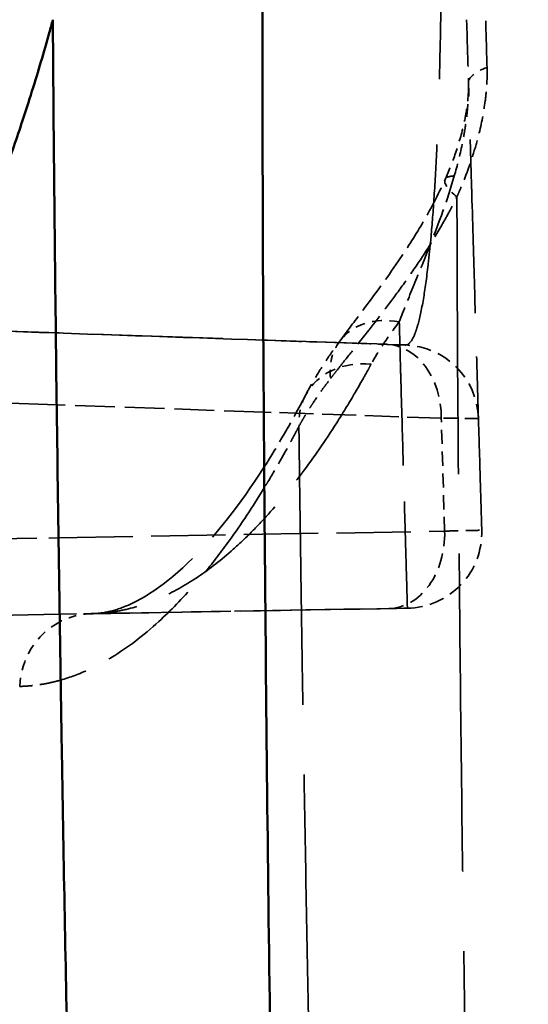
# Model space of a CAD drawing. Header units: millimetres. Extents: x 3278 to 6066, y 2420 to 4375.
# Tile 254 of 256: x 5385.55 to 5392.26, y 3344.84 to 3357.84. Entities that reach past the tile are written whole.
import ezdxf

# ---------------------------------------------------------------- set-up
doc = ezdxf.new("R2010")
doc.units = ezdxf.units.MM
doc.linetypes.add('DASHED', pattern=[0.2067, 0.1654, -0.0413])
for name, color, linetype, lineweight in [('Sichtbare Kanten(DIN)', 7, 'Continuous', 50), ('Sichtbare tangentiale Kanten(DIN)', 7, 'Continuous', 50), ('Verdeckte Kanten(DIN)', 7, 'DASHED', 35), ('Verdeckte tangentiale Kanten(DIN)', 7, 'DASHED', 35)]:
    doc.layers.add(name, color=color, linetype=linetype, lineweight=lineweight)

msp = doc.modelspace()

# ---------------------------------------------------------------- linework, layer by layer
at = {"layer": 'Sichtbare Kanten(DIN)'}
msp.add_line((5386.074, 3349.987), (5386.075, 3349.987), dxfattribs=at)
for points in [[(5388.765, 3353.608), (5388.765, 3353.608), (5388.765, 3353.608), (5388.765, 3353.608)], [(5388.776, 3351.932), (5388.776, 3351.932), (5388.776, 3351.932), (5388.776, 3351.932)]]:
    msp.add_open_spline(points, degree=3, dxfattribs=at)
at = {"layer": 'Sichtbare tangentiale Kanten(DIN)'}
for p, q in [((5386.036, 3352.752), (5386.036, 3352.752)), ((5388.771, 3352.657), (5388.771, 3352.657)), ((5386.06, 3350.996), (5386.06, 3350.996))]:
    msp.add_line(p, q, dxfattribs=at)
msp.add_ellipse((5386.517, 3348.995), major_axis=(0.018, -1), ratio=0.97029, start_param=3.594222, end_param=3.594862, dxfattribs=at)
for points, knots in [([(5390.081, 3313.559), (5390.071, 3313.743), (5390.061, 3313.928), (5390.051, 3314.114), (5390.015, 3314.776), (5389.977, 3315.449), (5389.938, 3316.132), (5389.903, 3316.751), (5389.866, 3317.378), (5389.83, 3318.012), (5389.814, 3318.283), (5389.798, 3318.554), (5389.782, 3318.827), (5389.729, 3319.741), (5389.676, 3320.671), (5389.624, 3321.614), (5389.615, 3321.78), (5389.605, 3321.947), (5389.596, 3322.114), (5389.554, 3322.895), (5389.512, 3323.685), (5389.472, 3324.485), (5389.423, 3325.456), (5389.376, 3326.441), (5389.332, 3327.44), (5389.331, 3327.464), (5389.329, 3327.489), (5389.328, 3327.513), (5389.285, 3328.488), (5389.244, 3329.476), (5389.205, 3330.478), (5389.171, 3331.374), (5389.139, 3332.28), (5389.109, 3333.196), (5389.07, 3334.382), (5389.035, 3335.585), (5389.004, 3336.804), (5388.964, 3338.353), (5388.931, 3339.927), (5388.902, 3341.521), (5388.891, 3342.15), (5388.88, 3342.783), (5388.87, 3343.419), (5388.836, 3345.658), (5388.81, 3347.934), (5388.79, 3350.242), (5388.79, 3350.248), (5388.79, 3350.253), (5388.79, 3350.259), (5388.779, 3351.416), (5388.771, 3352.58), (5388.764, 3353.751), (5388.758, 3354.922), (5388.754, 3356.099), (5388.754, 3357.281), (5388.754, 3357.939), (5388.756, 3358.598), (5388.758, 3359.258), (5388.76, 3359.784), (5388.763, 3360.31), (5388.767, 3360.837), (5388.776, 3362.015), (5388.789, 3363.196), (5388.807, 3364.381)], [-11.434682, -11.434682, -11.434682, -11.434682, -10.651142, -10.651142, -10.651142, -7.857181, -7.857181, -7.857181, -5.325571, -5.325571, -5.325571, -4.246796, -4.246796, -4.246796, -0.636537, -0.636537, -0.636537, 0, 0, 0, 2.973987, 2.973987, 2.973987, 6.584252, 6.584252, 6.584252, 6.671431, 6.671431, 6.671431, 10.19481, 10.19481, 10.19481, 13.342862, 13.342862, 13.342862, 17.415345, 17.415345, 17.415345, 22.591115, 22.591115, 22.591115, 24.636043, 24.636043, 24.636043, 31.839368, 31.839368, 31.839368, 31.856941, 31.856941, 31.856941, 35.468542, 35.468542, 35.468542, 39.078003, 39.078003, 39.078003, 41.087621, 41.087621, 41.087621, 42.687776, 42.687776, 42.687776, 46.266454, 46.266454, 46.266454, 46.266454]), ([(5385.984, 3357.835), (5385.969, 3357.779), (5385.954, 3357.723), (5385.938, 3357.668), (5385.92, 3357.603), (5385.902, 3357.538), (5385.884, 3357.474), (5385.847, 3357.347), (5385.809, 3357.221), (5385.772, 3357.097), (5385.73, 3356.961), (5385.688, 3356.827), (5385.646, 3356.695), (5385.612, 3356.588), (5385.577, 3356.483), (5385.543, 3356.38), (5385.465, 3356.149), (5385.387, 3355.926), (5385.308, 3355.709), (5385.229, 3355.494), (5385.149, 3355.285), (5385.069, 3355.083), (5385.02, 3354.961), (5384.972, 3354.841), (5384.923, 3354.724), (5384.647, 3354.062), (5384.366, 3353.475), (5384.084, 3352.946), (5383.986, 3352.762), (5383.888, 3352.585), (5383.789, 3352.415), (5383.72, 3352.295), (5383.651, 3352.179), (5383.582, 3352.066), (5383.414, 3351.791), (5383.246, 3351.533), (5383.078, 3351.291), (5382.931, 3351.081), (5382.785, 3350.882), (5382.638, 3350.696), (5382.448, 3350.455), (5382.259, 3350.233), (5382.069, 3350.028), (5381.875, 3349.818), (5381.68, 3349.627), (5381.486, 3349.452), (5381.345, 3349.325), (5381.203, 3349.207), (5381.062, 3349.097), (5380.821, 3348.91), (5380.58, 3348.748), (5380.339, 3348.612), (5380.246, 3348.558), (5380.152, 3348.509), (5380.058, 3348.463), (5379.771, 3348.322), (5379.484, 3348.217), (5379.198, 3348.145), (5379.151, 3348.133), (5379.104, 3348.122), (5379.058, 3348.112), (5378.891, 3348.077), (5378.725, 3348.052), (5378.559, 3348.039), (5378.519, 3348.036), (5378.479, 3348.033), (5378.439, 3348.031), (5378.395, 3348.029), (5378.352, 3348.028), (5378.309, 3348.027), (5378.267, 3348.026), (5378.226, 3348.026), (5378.184, 3348.027), (5378.143, 3348.028), (5378.101, 3348.029), (5378.06, 3348.031)], [0, 0, 0, 0, 0.006658, 0.006658, 0.006658, 0.014507, 0.014507, 0.014507, 0.03021, 0.03021, 0.03021, 0.047518, 0.047518, 0.047518, 0.061538, 0.061538, 0.061538, 0.092702, 0.092702, 0.092702, 0.123798, 0.123798, 0.123798, 0.142555, 0.142555, 0.142555, 0.24857, 0.24857, 0.24857, 0.285364, 0.285364, 0.285364, 0.311149, 0.311149, 0.311149, 0.37368, 0.37368, 0.37368, 0.428256, 0.428256, 0.428256, 0.498795, 0.498795, 0.498795, 0.57118, 0.57118, 0.57118, 0.624003, 0.624003, 0.624003, 0.714115, 0.714115, 0.714115, 0.749252, 0.749252, 0.749252, 0.857054, 0.857054, 0.857054, 0.87459, 0.87459, 0.87459, 0.937286, 0.937286, 0.937286, 0.952351, 0.952351, 0.952351, 0.968641, 0.968641, 0.968641, 0.984321, 0.984321, 0.984321, 1, 1, 1, 1]), ([(5385.984, 3357.836), (5385.986, 3357.834), (5385.984, 3357.782), (5385.985, 3357.754), (5385.996, 3356.202), (5386.012, 3354.664), (5386.031, 3353.131), (5386.051, 3351.572), (5386.073, 3350.019), (5386.098, 3348.477), (5386.1, 3348.361), (5386.102, 3348.245), (5386.104, 3348.13), (5386.128, 3346.705), (5386.154, 3345.289), (5386.184, 3343.884), (5386.193, 3343.441), (5386.203, 3342.998), (5386.213, 3342.557), (5386.237, 3341.486), (5386.263, 3340.422), (5386.29, 3339.365), (5386.298, 3339.042), (5386.307, 3338.72), (5386.315, 3338.399), (5386.347, 3337.234), (5386.38, 3336.079), (5386.416, 3334.933), (5386.461, 3333.472), (5386.509, 3332.027), (5386.561, 3330.601), (5386.585, 3329.94), (5386.61, 3329.283), (5386.636, 3328.629), (5386.663, 3327.928), (5386.691, 3327.232), (5386.72, 3326.542), (5386.776, 3325.208), (5386.835, 3323.894), (5386.897, 3322.603), (5386.959, 3321.312), (5387.025, 3320.045), (5387.092, 3318.804), (5387.092, 3318.802), (5387.092, 3318.802), (5387.092, 3318.802)], [92.192658, 92.192658, 92.192658, 92.192658, 92.282602, 92.282602, 92.282602, 97.132306, 97.132306, 97.132306, 102.064708, 102.064708, 102.064708, 102.434793, 102.434793, 102.434793, 106.99711, 106.99711, 106.99711, 108.43601, 108.43601, 108.43601, 111.929512, 111.929512, 111.929512, 112.996251, 112.996251, 112.996251, 116.861914, 116.861914, 116.861914, 121.794315, 121.794315, 121.794315, 124.082193, 124.082193, 124.082193, 126.538444, 126.538444, 126.538444, 131.282573, 131.282573, 131.282573, 136.026702, 136.026702, 136.026702, 136.032728, 136.032728, 136.032728, 136.032728])]:
    msp.add_open_spline(points, degree=3, knots=knots, dxfattribs=at)
for points in [[(5388.778, 3351.658), (5388.778, 3351.658), (5388.778, 3351.658), (5388.778, 3351.658)], [(5386.088, 3349.118), (5386.088, 3349.117), (5386.088, 3349.117), (5386.088, 3349.117)]]:
    msp.add_open_spline(points, degree=3, dxfattribs=at)
at = {"layer": 'Verdeckte Kanten(DIN)', "ltscale": 10.478437}
msp.add_line((5390.396, 3353.552), (5381.367, 3353.867), dxfattribs=at)
at = {"layer": 'Verdeckte Kanten(DIN)'}
msp.add_line((5391.65, 3351.097), (5391.65, 3351.097), dxfattribs=at)
at = {"layer": 'Verdeckte Kanten(DIN)', "ltscale": 3.176126}
msp.add_line((5386.499, 3349.995), (5390.668, 3350.067), dxfattribs=at)
at = {"layer": 'Verdeckte Kanten(DIN)', "ltscale": 4.55626}
msp.add_line((5386.499, 3349.994), (5390.422, 3350.063), dxfattribs=at)
at = {"layer": 'Verdeckte Kanten(DIN)', "ltscale": 12.942468}
msp.add_line((5381.963, 3349.915), (5386.074, 3349.987), dxfattribs=at)
at = {"layer": 'Verdeckte Kanten(DIN)', "ltscale": 1.336089}
msp.add_line((5386.075, 3349.987), (5386.499, 3349.994), dxfattribs=at)
at = {"layer": 'Verdeckte Kanten(DIN)', "ltscale": 1.147456}
msp.add_arc((5390.606, 3352.544), 1, 1.7, 88, dxfattribs=at)
at = {"layer": 'Verdeckte Kanten(DIN)', "ltscale": 1.205964}
msp.add_arc((5390.65, 3351.067), 1, 271, 1.7, dxfattribs=at)
at = {"layer": 'Verdeckte Kanten(DIN)', "ltscale": 1.205925}
msp.add_arc((5390.65, 3351.067), 1, 271, 1.697, dxfattribs=at)
at = {"layer": 'Verdeckte Kanten(DIN)', "ltscale": 0.000468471}
msp.add_ellipse((5392.078, 3355.32), major_axis=(-0.913, 0.408), ratio=0.222656, start_param=6.282222, end_param=6.282968, dxfattribs=at)
at = {"layer": 'Verdeckte Kanten(DIN)', "ltscale": 0.003672}
msp.add_ellipse((5390.577, 3352.999), major_axis=(-0.805, 0.593), ratio=0.78688, start_param=6.28194, end_param=6.286891, dxfattribs=at)
at = {"layer": 'Verdeckte Kanten(DIN)', "ltscale": 0.363528}
msp.add_ellipse((5389.643, 3353.578), major_axis=(0.999, -0.035), ratio=0.00001, start_param=0.234956, end_param=0.713403, dxfattribs=at)
at = {"layer": 'Verdeckte Kanten(DIN)', "ltscale": 0.181636}
msp.add_ellipse((5389.643, 3353.578), major_axis=(0.998, -0.035), ratio=0.00001, start_param=0.001143, end_param=0.239935, dxfattribs=at)
at = {"layer": 'Verdeckte Kanten(DIN)', "ltscale": 0.005059}
msp.add_ellipse((5390.206, 3352.413), major_axis=(-0.885, 0.465), ratio=0.846242, start_param=6.278014, end_param=6.284785, dxfattribs=at)
at = {"layer": 'Verdeckte Kanten(DIN)', "ltscale": 0.006169}
msp.add_ellipse((5386.517, 3348.995), major_axis=(-0.018, 1), ratio=0.97029, start_param=6.282561, end_param=6.29079, dxfattribs=at)
at = {"layer": 'Verdeckte Kanten(DIN)', "ltscale": 3.721384}
msp.add_open_spline([(5391.336, 3361.68), (5391.341, 3361.493), (5391.347, 3361.306), (5391.352, 3361.119), (5391.358, 3360.92), (5391.364, 3360.722), (5391.37, 3360.525), (5391.382, 3360.129), (5391.393, 3359.733), (5391.405, 3359.338), (5391.417, 3358.943), (5391.429, 3358.548), (5391.44, 3358.154), (5391.446, 3357.957), (5391.452, 3357.76), (5391.458, 3357.563), (5391.463, 3357.377), (5391.469, 3357.19), (5391.474, 3357.004)], degree=3, knots=[10.195786, 10.195786, 10.195786, 10.195786, 10.780721, 10.780721, 10.780721, 11.399623, 11.399623, 11.399623, 12.637423, 12.637423, 12.637423, 13.875217, 13.875217, 13.875217, 14.494114, 14.494114, 14.494114, 15.080055, 15.080055, 15.080055, 15.080055], dxfattribs=at)
at = {"layer": 'Verdeckte Kanten(DIN)', "ltscale": 1.028754}
msp.add_open_spline([(5391.165, 3355.728), (5391.215, 3355.841), (5391.262, 3355.958), (5391.347, 3356.205), (5391.385, 3356.337), (5391.434, 3356.557), (5391.45, 3356.646), (5391.471, 3356.827), (5391.477, 3356.915), (5391.474, 3357.005)], degree=3, knots=[0, 0, 0, 0, 0.0384858, 0.0384858, 0.07922, 0.07922, 0.1062504, 0.1062504, 0.1348336, 0.1348336, 0.1348336, 0.1348336], dxfattribs=at)
at = {"layer": 'Verdeckte Kanten(DIN)', "ltscale": 13.878946}
msp.add_open_spline([(5391.65, 3351.097), (5391.65, 3351.097), (5391.65, 3351.097), (5391.65, 3351.097), (5391.65, 3351.098), (5391.65, 3351.099), (5391.65, 3351.101), (5391.649, 3351.104), (5391.649, 3351.109), (5391.649, 3351.115), (5391.649, 3351.129), (5391.648, 3351.149), (5391.647, 3351.177), (5391.646, 3351.232), (5391.643, 3351.317), (5391.64, 3351.432), (5391.636, 3351.546), (5391.632, 3351.691), (5391.627, 3351.866), (5391.622, 3352.042), (5391.616, 3352.248), (5391.608, 3352.486), (5391.604, 3352.632), (5391.599, 3352.791), (5391.594, 3352.962), (5391.591, 3353.068), (5391.588, 3353.179), (5391.584, 3353.295), (5391.575, 3353.598), (5391.565, 3353.934), (5391.554, 3354.309), (5391.543, 3354.683), (5391.531, 3355.094), (5391.518, 3355.546), (5391.517, 3355.577), (5391.516, 3355.609), (5391.515, 3355.64), (5391.509, 3355.837), (5391.503, 3356.042), (5391.497, 3356.255), (5391.493, 3356.378), (5391.489, 3356.504), (5391.485, 3356.632), (5391.483, 3356.697), (5391.482, 3356.762), (5391.48, 3356.828), (5391.478, 3356.886), (5391.476, 3356.945), (5391.474, 3357.004)], degree=3, knots=[0, 0, 0, 0, 0.285159, 0.285159, 0.285159, 0.570351, 0.570351, 0.570351, 1.14081, 1.14081, 1.14081, 2.281862, 2.281862, 2.281862, 4.563431, 4.563431, 4.563431, 6.843965, 6.843965, 6.843965, 9.123781, 9.123781, 9.123781, 10.530266, 10.530266, 10.530266, 11.404391, 11.404391, 11.404391, 13.685834, 13.685834, 13.685834, 15.965781, 15.965781, 15.965781, 16.122735, 16.122735, 16.122735, 17.106198, 17.106198, 17.106198, 17.676353, 17.676353, 17.676353, 17.961452, 17.961452, 17.961452, 18.21325, 18.21325, 18.21325, 18.21325], dxfattribs=at)
at = {"layer": 'Verdeckte Kanten(DIN)', "ltscale": 2.451084}
msp.add_open_spline([(5389.773, 3353.593), (5389.866, 3353.719), (5389.972, 3353.858), (5390.228, 3354.2), (5390.388, 3354.415), (5390.654, 3354.807), (5390.76, 3354.97), (5390.968, 3355.326), (5391.071, 3355.521), (5391.165, 3355.729)], degree=3, knots=[0, 0, 0, 0, 0.0763174, 0.0763174, 0.1827161, 0.1827161, 0.2508348, 0.2508348, 0.3212863, 0.3212863, 0.3212863, 0.3212863], dxfattribs=at)
at = {"layer": 'Verdeckte Kanten(DIN)', "ltscale": 24.68157}
msp.add_open_spline([(5388.765, 3353.608), (5387.642, 3353.646), (5386.515, 3353.686), (5385.385, 3353.725), (5383.79, 3353.781), (5382.189, 3353.837), (5380.583, 3353.894), (5379.991, 3353.914), (5379.398, 3353.935), (5378.805, 3353.956), (5377.486, 3354.003), (5376.165, 3354.049), (5374.84, 3354.095), (5373.951, 3354.126), (5373.061, 3354.158), (5372.17, 3354.189), (5369.95, 3354.266), (5367.724, 3354.344), (5365.493, 3354.422), (5364.904, 3354.442), (5364.314, 3354.463), (5363.724, 3354.483), (5362.081, 3354.541), (5360.434, 3354.598), (5358.787, 3354.655), (5357.408, 3354.704), (5356.029, 3354.752), (5354.649, 3354.8), (5353.788, 3354.83), (5352.928, 3354.86), (5352.067, 3354.89), (5351.381, 3354.914), (5350.695, 3354.938), (5350.009, 3354.962), (5349.575, 3354.977), (5349.141, 3354.992), (5348.706, 3355.008), (5347.594, 3355.046), (5346.481, 3355.085), (5345.369, 3355.124)], degree=3, knots=[2.82446, 2.82446, 2.82446, 2.82446, 7.890982, 7.890982, 7.890982, 15.043946, 15.043946, 15.043946, 17.680805, 17.680805, 17.680805, 23.539423, 23.539423, 23.539423, 27.470734, 27.470734, 27.470734, 37.261102, 37.261102, 37.261102, 39.847058, 39.847058, 39.847058, 47.049907, 47.049907, 47.049907, 53.080405, 53.080405, 53.080405, 56.841135, 56.841135, 56.841135, 59.837851, 59.837851, 59.837851, 61.73486, 61.73486, 61.73486, 66.595488, 66.595488, 66.595488, 66.595488], dxfattribs=at)
at = {"layer": 'Verdeckte Kanten(DIN)', "ltscale": 2.151612}
msp.add_open_spline([(5390.641, 3353.543), (5390.017, 3353.564), (5389.392, 3353.586), (5388.765, 3353.608)], degree=3, dxfattribs=at)
at = {"layer": 'Verdeckte Kanten(DIN)', "ltscale": 0.989932}
msp.add_open_spline([(5389.323, 3352.882), (5389.353, 3352.94), (5389.394, 3353.014), (5389.481, 3353.163), (5389.533, 3353.245), (5389.645, 3353.415), (5389.712, 3353.509), (5389.77, 3353.589)], degree=3, knots=[0, 0, 0, 0, 0.036643, 0.036643, 0.0814006, 0.0814006, 0.1298985, 0.1298985, 0.1298985, 0.1298985], dxfattribs=at)
at = {"layer": 'Verdeckte Kanten(DIN)', "ltscale": 1.745246}
msp.add_open_spline([(5388.776, 3351.932), (5388.953, 3352.208), (5389.134, 3352.521), (5389.32, 3352.877)], degree=3, dxfattribs=at)
at = {"layer": 'Verdeckte Kanten(DIN)', "ltscale": 9.419161}
msp.add_open_spline([(5386.491, 3349.994), (5386.532, 3349.995), (5386.54, 3349.996), (5386.589, 3350), (5386.613, 3350.002), (5386.714, 3350.017), (5386.794, 3350.037), (5387.144, 3350.163), (5387.471, 3350.366), (5388.133, 3351.028), (5388.446, 3351.416), (5388.776, 3351.932)], degree=3, knots=[0, 0, 0, 0, 0.050062, 0.050062, 0.108114, 0.108114, 0.2823, 0.2823, 0.806436, 0.806436, 1.233868, 1.233868, 1.233868, 1.233868], dxfattribs=at)
at = {"layer": 'Verdeckte Kanten(DIN)', "ltscale": 0.54509}
msp.add_open_spline([(5390.422, 3350.063), (5390.461, 3350.064), (5390.496, 3350.064), (5390.527, 3350.065), (5390.557, 3350.065), (5390.583, 3350.066), (5390.604, 3350.066), (5390.61, 3350.066), (5390.616, 3350.066), (5390.621, 3350.066), (5390.634, 3350.067), (5390.644, 3350.067), (5390.652, 3350.067), (5390.662, 3350.067), (5390.668, 3350.067), (5390.668, 3350.067)], degree=3, knots=[0, 0, 0, 0, 0.1787894, 0.1787894, 0.1787894, 0.3576808, 0.3576808, 0.3576808, 0.4098423, 0.4098423, 0.4098423, 0.5365519, 0.5365519, 0.5365519, 0.7153762, 0.7153762, 0.7153762, 0.7153762], dxfattribs=at)
at = {"layer": 'Verdeckte tangentiale Kanten(DIN)', "ltscale": 4.478079}
msp.add_line((5386.036, 3352.752), (5382.178, 3352.887), dxfattribs=at)
at = {"layer": 'Verdeckte tangentiale Kanten(DIN)', "ltscale": 3.173855}
msp.add_line((5388.771, 3352.657), (5386.036, 3352.752), dxfattribs=at)
at = {"layer": 'Verdeckte tangentiale Kanten(DIN)', "ltscale": 2.720314}
msp.add_line((5391.115, 3352.575), (5388.771, 3352.657), dxfattribs=at)
at = {"layer": 'Verdeckte tangentiale Kanten(DIN)', "ltscale": 1.135328}
msp.add_line((5391.159, 3351.085), (5391.115, 3352.575), dxfattribs=at)
at = {"layer": 'Verdeckte tangentiale Kanten(DIN)', "ltscale": 5.922063}
msp.add_line((5386.06, 3350.996), (5391.159, 3351.085), dxfattribs=at)
at = {"layer": 'Verdeckte tangentiale Kanten(DIN)', "ltscale": 3.756818}
msp.add_line((5382.825, 3350.94), (5386.06, 3350.996), dxfattribs=at)
at = {"layer": 'Verdeckte tangentiale Kanten(DIN)', "ltscale": 0.550494}
msp.add_ellipse((5392.474, 3357.034), major_axis=(-1, -0.03), ratio=0.299822, start_param=5.558867, end_param=6.281546, dxfattribs=at)
at = {"layer": 'Verdeckte tangentiale Kanten(DIN)', "ltscale": 0.329373}
msp.add_ellipse((5392.078, 3355.32), major_axis=(-0.913, 0.408), ratio=0.222656, start_param=5.849773, end_param=6.282222, dxfattribs=at)
at = {"layer": 'Verdeckte tangentiale Kanten(DIN)', "ltscale": 0.534674}
msp.add_ellipse((5392.078, 3355.32), major_axis=(-0.913, 0.408), ratio=0.222656, start_param=6.282968, end_param=6.984882, dxfattribs=at)
at = {"layer": 'Verdeckte tangentiale Kanten(DIN)', "ltscale": 0.781394}
msp.add_ellipse((5390.577, 3352.999), major_axis=(-0.805, 0.593), ratio=0.78688, start_param=5.256194, end_param=6.28194, dxfattribs=at)
at = {"layer": 'Verdeckte tangentiale Kanten(DIN)', "ltscale": 0.480986}
msp.add_ellipse((5390.577, 3352.999), major_axis=(-0.805, 0.593), ratio=0.78688, start_param=0.003706, end_param=0.635152, dxfattribs=at)
at = {"layer": 'Verdeckte tangentiale Kanten(DIN)', "ltscale": 1.159536}
msp.add_ellipse((5390.361, 3352.552), major_axis=(0.035, 0.999), ratio=0.754031, start_param=4.761112, end_param=6.283185, dxfattribs=at)
at = {"layer": 'Verdeckte tangentiale Kanten(DIN)', "ltscale": 0.860135}
msp.add_ellipse((5390.206, 3352.413), major_axis=(-0.885, 0.465), ratio=0.846242, start_param=5.148916, end_param=6.278014, dxfattribs=at)
at = {"layer": 'Verdeckte tangentiale Kanten(DIN)', "ltscale": 0.367126}
msp.add_ellipse((5390.206, 3352.413), major_axis=(-0.885, 0.465), ratio=0.846242, start_param=0.001599, end_param=0.4836, dxfattribs=at)
at = {"layer": 'Verdeckte tangentiale Kanten(DIN)', "ltscale": 1.090366}
msp.add_ellipse((5389.606, 3352.579), major_axis=(1.999, -0.005), ratio=0.00001, start_param=0.000032, end_param=0.715893, dxfattribs=at)
at = {"layer": 'Verdeckte tangentiale Kanten(DIN)', "ltscale": 1.203681}
msp.add_ellipse((5390.405, 3351.063), major_axis=(0.017, -1), ratio=0.754685, start_param=0, end_param=1.580017, dxfattribs=at)
at = {"layer": 'Verdeckte tangentiale Kanten(DIN)', "ltscale": 0.338955}
msp.add_ellipse((5386.517, 3348.995), major_axis=(-0.018, 1), ratio=0.97029, start_param=0.007605, end_param=0.452629, dxfattribs=at)
at = {"layer": 'Verdeckte tangentiale Kanten(DIN)', "ltscale": 0.807929}
msp.add_ellipse((5386.517, 3348.995), major_axis=(0.018, -1), ratio=0.97029, start_param=3.594862, end_param=4.655436, dxfattribs=at)
at = {"layer": 'Verdeckte tangentiale Kanten(DIN)', "ltscale": 20.839447}
msp.add_open_spline([(5390.984, 3364.805), (5390.989, 3364.7), (5390.995, 3364.595), (5390.999, 3364.489), (5391.004, 3364.383), (5391.009, 3364.277), (5391.013, 3364.169), (5391.021, 3363.955), (5391.028, 3363.739), (5391.035, 3363.522), (5391.038, 3363.44), (5391.041, 3363.359), (5391.044, 3363.277), (5391.056, 3362.925), (5391.067, 3362.571), (5391.077, 3362.222), (5391.081, 3362.06), (5391.085, 3361.898), (5391.089, 3361.737), (5391.095, 3361.473), (5391.1, 3361.212), (5391.104, 3360.955), (5391.11, 3360.575), (5391.114, 3360.207), (5391.116, 3359.853), (5391.116, 3359.824), (5391.116, 3359.794), (5391.117, 3359.765), (5391.12, 3359.157), (5391.118, 3358.597), (5391.111, 3358.086), (5391.11, 3357.958), (5391.107, 3357.832), (5391.105, 3357.71), (5391.099, 3357.406), (5391.092, 3357.121), (5391.083, 3356.855), (5391.081, 3356.783), (5391.078, 3356.711), (5391.076, 3356.641), (5391.069, 3356.456), (5391.062, 3356.28), (5391.054, 3356.114), (5391.043, 3355.881), (5391.031, 3355.667), (5391.018, 3355.47), (5391.005, 3355.279), (5390.991, 3355.105), (5390.977, 3354.945), (5390.965, 3354.822), (5390.953, 3354.708), (5390.941, 3354.602), (5390.921, 3354.429), (5390.9, 3354.279), (5390.879, 3354.15), (5390.854, 3354.007), (5390.829, 3353.891), (5390.803, 3353.799), (5390.791, 3353.758), (5390.779, 3353.722), (5390.767, 3353.691), (5390.747, 3353.641), (5390.726, 3353.604), (5390.705, 3353.579), (5390.684, 3353.554), (5390.663, 3353.542), (5390.641, 3353.543)], degree=3, knots=[0.000005, 0.000005, 0.000005, 0.000005, 0.336302, 0.336302, 0.336302, 0.672661, 0.672661, 0.672661, 1.345495, 1.345495, 1.345495, 1.599596, 1.599596, 1.599596, 2.690912, 2.690912, 2.690912, 3.199191, 3.199191, 3.199191, 4.036118, 4.036118, 4.036118, 5.27774, 5.27774, 5.27774, 5.381943, 5.381943, 5.381943, 7.532291, 7.532291, 7.532291, 8.072576, 8.072576, 8.072576, 9.418359, 9.418359, 9.418359, 9.786843, 9.786843, 9.786843, 10.763712, 10.763712, 10.763712, 12.131094, 12.131094, 12.131094, 13.454675, 13.454675, 13.454675, 14.475346, 14.475346, 14.475346, 16.145699, 16.145699, 16.145699, 18.001561, 18.001561, 18.001561, 18.836985, 18.836985, 18.836985, 20.182986, 20.182986, 20.182986, 21.527756, 21.527756, 21.527756, 21.527756], dxfattribs=at)
at = {"layer": 'Verdeckte tangentiale Kanten(DIN)', "ltscale": 3.708297}
msp.add_open_spline([(5391.719, 3357.21), (5391.714, 3357.396), (5391.709, 3357.581), (5391.703, 3357.767), (5391.698, 3357.963), (5391.692, 3358.159), (5391.687, 3358.356), (5391.675, 3358.749), (5391.664, 3359.142), (5391.653, 3359.536), (5391.641, 3359.93), (5391.63, 3360.324), (5391.619, 3360.718), (5391.613, 3360.916), (5391.607, 3361.113), (5391.602, 3361.311), (5391.596, 3361.497), (5391.591, 3361.685), (5391.586, 3361.872)], degree=3, knots=[0, 0, 0, 0, 0.119851, 0.119851, 0.119851, 0.246535, 0.246535, 0.246535, 0.499907, 0.499907, 0.499907, 0.753304, 0.753304, 0.753304, 0.880019, 0.880019, 0.880019, 1, 1, 1, 1], dxfattribs=at)
at = {"layer": 'Verdeckte tangentiale Kanten(DIN)', "ltscale": 1.363157}
msp.add_open_spline([(5391.719, 3357.21), (5391.72, 3357.192), (5391.72, 3357.174), (5391.72, 3357.156), (5391.721, 3357.137), (5391.72, 3357.119), (5391.72, 3357.101), (5391.72, 3357.064), (5391.718, 3357.027), (5391.716, 3356.99), (5391.712, 3356.916), (5391.705, 3356.841), (5391.695, 3356.767), (5391.676, 3356.617), (5391.646, 3356.466), (5391.609, 3356.318), (5391.587, 3356.232), (5391.563, 3356.147), (5391.536, 3356.063), (5391.517, 3356.001), (5391.496, 3355.94), (5391.475, 3355.88), (5391.449, 3355.809), (5391.422, 3355.739), (5391.394, 3355.669), (5391.38, 3355.634), (5391.365, 3355.6), (5391.35, 3355.566), (5391.343, 3355.548), (5391.336, 3355.531), (5391.328, 3355.514), (5391.326, 3355.51), (5391.324, 3355.505), (5391.322, 3355.501)], degree=3, knots=[0.000001, 0.000001, 0.000001, 0.000001, 0.057128, 0.057128, 0.057128, 0.114205, 0.114205, 0.114205, 0.228304, 0.228304, 0.228304, 0.456774, 0.456774, 0.456774, 0.915619, 0.915619, 0.915619, 1.180658, 1.180658, 1.180658, 1.374302, 1.374302, 1.374302, 1.603361, 1.603361, 1.603361, 1.717895, 1.717895, 1.717895, 1.775158, 1.775158, 1.775158, 1.79059, 1.79059, 1.79059, 1.79059], dxfattribs=at)
at = {"layer": 'Verdeckte tangentiale Kanten(DIN)', "ltscale": 1.005493}
msp.add_open_spline([(5391.287, 3355.776), (5391.327, 3355.912), (5391.361, 3356.051), (5391.39, 3356.193), (5391.4, 3356.241), (5391.409, 3356.29), (5391.418, 3356.338), (5391.419, 3356.344), (5391.42, 3356.349), (5391.421, 3356.355), (5391.435, 3356.439), (5391.447, 3356.524), (5391.456, 3356.607), (5391.458, 3356.632), (5391.461, 3356.657), (5391.463, 3356.681), (5391.473, 3356.792), (5391.477, 3356.901), (5391.474, 3357.004)], degree=3, knots=[2.173764, 2.173764, 2.173764, 2.173764, 2.646523, 2.646523, 2.646523, 2.807216, 2.807216, 2.807216, 2.82591, 2.82591, 2.82591, 3.104324, 3.104324, 3.104324, 3.186992, 3.186992, 3.186992, 3.562066, 3.562066, 3.562066, 3.562066], dxfattribs=at)
at = {"layer": 'Verdeckte tangentiale Kanten(DIN)', "ltscale": 2.204297}
msp.add_open_spline([(5391.287, 3355.776), (5391.195, 3355.456), (5391.006, 3354.948), (5390.748, 3354.325), (5390.618, 3354.002), (5390.56, 3353.849)], degree=3, knots=[0, 0, 0, 0, 1.221698, 2.057512, 2.893326, 2.893326, 2.893326, 2.893326], dxfattribs=at)
at = {"layer": 'Verdeckte tangentiale Kanten(DIN)', "ltscale": 2.812333}
msp.add_open_spline([(5389.652, 3353.1), (5389.667, 3353.119), (5389.681, 3353.138), (5389.696, 3353.157), (5389.711, 3353.176), (5389.726, 3353.195), (5389.741, 3353.214), (5389.772, 3353.253), (5389.803, 3353.292), (5389.834, 3353.332), (5389.898, 3353.412), (5389.964, 3353.495), (5390.032, 3353.58), (5390.168, 3353.751), (5390.312, 3353.935), (5390.46, 3354.134), (5390.534, 3354.233), (5390.61, 3354.336), (5390.684, 3354.443), (5390.759, 3354.55), (5390.834, 3354.66), (5390.908, 3354.774), (5390.981, 3354.888), (5391.053, 3355.006), (5391.122, 3355.127), (5391.157, 3355.187), (5391.191, 3355.249), (5391.225, 3355.311), (5391.241, 3355.342), (5391.258, 3355.374), (5391.274, 3355.405), (5391.29, 3355.437), (5391.306, 3355.469), (5391.322, 3355.501)], degree=3, knots=[0.00002, 0.00002, 0.00002, 0.00002, 0.115435, 0.115435, 0.115435, 0.230886, 0.230886, 0.230886, 0.461799, 0.461799, 0.461799, 0.923477, 0.923477, 0.923477, 1.845665, 1.845665, 1.845665, 2.3071, 2.3071, 2.3071, 2.768498, 2.768498, 2.768498, 3.230055, 3.230055, 3.230055, 3.460768, 3.460768, 3.460768, 3.57607, 3.57607, 3.57607, 3.691329, 3.691329, 3.691329, 3.691329], dxfattribs=at)
at = {"layer": 'Verdeckte tangentiale Kanten(DIN)', "ltscale": 25.398367}
msp.add_open_spline([(5392.264, 3320.355), (5392.263, 3320.383), (5392.231, 3320.961), (5392.167, 3322.114), (5392.07, 3323.976), (5391.968, 3326.041), (5391.869, 3328.328), (5391.779, 3330.663), (5391.698, 3333.044), (5391.625, 3335.468), (5391.559, 3337.93), (5391.502, 3340.429), (5391.452, 3342.988), (5391.41, 3345.605), (5391.375, 3348.279), (5391.348, 3350.98), (5391.328, 3353.389), (5391.323, 3354.903), (5391.322, 3355.501)], degree=3, knots=[-1.938536, -1.938536, -1.938536, -1.938536, -1.824716, 0.427917, 2.651543, 5.529891, 8.408239, 11.286586, 14.164934, 17.043282, 19.92163, 22.799978, 25.678326, 28.650349, 31.622373, 34.594396, 37.56642, 39.507358, 39.507358, 39.507358, 39.507358], dxfattribs=at)
at = {"layer": 'Verdeckte tangentiale Kanten(DIN)', "ltscale": 0.882049}
msp.add_open_spline([(5390.56, 3353.848), (5390.469, 3353.731), (5390.336, 3353.542), (5390.227, 3353.359), (5390.188, 3353.289)], degree=3, knots=[0, 0, 0, 0, 0.741285, 1.207583, 1.207583, 1.207583, 1.207583], dxfattribs=at)
at = {"layer": 'Verdeckte tangentiale Kanten(DIN)', "ltscale": 11.475213}
msp.add_open_spline([(5390.56, 3353.848), (5390.566, 3353.63), (5390.572, 3353.423), (5390.577, 3353.227), (5390.579, 3353.158), (5390.581, 3353.09), (5390.583, 3353.024), (5390.594, 3352.642), (5390.604, 3352.302), (5390.612, 3352.001), (5390.615, 3351.897), (5390.618, 3351.797), (5390.621, 3351.702), (5390.627, 3351.493), (5390.632, 3351.307), (5390.637, 3351.14), (5390.644, 3350.898), (5390.649, 3350.698), (5390.654, 3350.54), (5390.655, 3350.516), (5390.655, 3350.492), (5390.656, 3350.47), (5390.661, 3350.29), (5390.665, 3350.171), (5390.666, 3350.112), (5390.667, 3350.082), (5390.668, 3350.067), (5390.668, 3350.067)], degree=3, knots=[14.770392, 14.770392, 14.770392, 14.770392, 16.024574, 16.024574, 16.024574, 16.464907, 16.464907, 16.464907, 19.001313, 19.001313, 19.001313, 19.881487, 19.881487, 19.881487, 21.803818, 21.803818, 21.803818, 24.606324, 24.606324, 24.606324, 25.038146, 25.038146, 25.038146, 28.486573, 28.486573, 28.486573, 30.211335, 30.211335, 30.211335, 30.211335], dxfattribs=at)
at = {"layer": 'Verdeckte tangentiale Kanten(DIN)', "ltscale": 11.019361}
msp.add_open_spline([(5390.188, 3353.289), (5390.172, 3353.259), (5390.156, 3353.229), (5390.14, 3353.2), (5390.12, 3353.165), (5390.101, 3353.131), (5390.082, 3353.097), (5390.043, 3353.029), (5390.005, 3352.962), (5389.966, 3352.896), (5389.889, 3352.765), (5389.811, 3352.638), (5389.734, 3352.516), (5389.582, 3352.277), (5389.429, 3352.056), (5389.276, 3351.853), (5389.274, 3351.849), (5389.271, 3351.846), (5389.268, 3351.842), (5389.113, 3351.636), (5388.958, 3351.448), (5388.803, 3351.278), (5388.727, 3351.195), (5388.651, 3351.116), (5388.576, 3351.041), (5388.496, 3350.962), (5388.417, 3350.888), (5388.338, 3350.819), (5388.184, 3350.684), (5388.031, 3350.567), (5387.878, 3350.465), (5387.723, 3350.362), (5387.567, 3350.277), (5387.413, 3350.208), (5387.259, 3350.139), (5387.107, 3350.087), (5386.954, 3350.052), (5386.878, 3350.034), (5386.802, 3350.02), (5386.726, 3350.011), (5386.688, 3350.006), (5386.65, 3350.002), (5386.613, 3350), (5386.594, 3349.998), (5386.575, 3349.997), (5386.556, 3349.996), (5386.537, 3349.996), (5386.518, 3349.995), (5386.499, 3349.995)], degree=3, knots=[1.498887, 1.498887, 1.498887, 1.498887, 1.696713, 1.696713, 1.696713, 1.930859, 1.930859, 1.930859, 2.399137, 2.399137, 2.399137, 3.335709, 3.335709, 3.335709, 5.17761, 5.17761, 5.17761, 5.208935, 5.208935, 5.208935, 7.082089, 7.082089, 7.082089, 7.995223, 7.995223, 7.995223, 8.955325, 8.955325, 8.955325, 10.812836, 10.812836, 10.812836, 12.701436, 12.701436, 12.701436, 14.574757, 14.574757, 14.574757, 15.511425, 15.511425, 15.511425, 15.979751, 15.979751, 15.979751, 16.213909, 16.213909, 16.213909, 16.448063, 16.448063, 16.448063, 16.448063], dxfattribs=at)
at = {"layer": 'Verdeckte tangentiale Kanten(DIN)', "ltscale": 1.017774}
msp.add_open_spline([(5389.239, 3352.476), (5389.253, 3352.502), (5389.267, 3352.527), (5389.282, 3352.553), (5389.297, 3352.578), (5389.312, 3352.604), (5389.327, 3352.63), (5389.344, 3352.658), (5389.362, 3352.686), (5389.38, 3352.714), (5389.395, 3352.737), (5389.41, 3352.761), (5389.426, 3352.785), (5389.46, 3352.837), (5389.496, 3352.889), (5389.534, 3352.942), (5389.553, 3352.968), (5389.572, 3352.994), (5389.592, 3353.021), (5389.612, 3353.047), (5389.632, 3353.074), (5389.652, 3353.1)], degree=3, knots=[0, 0, 0, 0, 0.167002, 0.167002, 0.167002, 0.334004, 0.334004, 0.334004, 0.515887, 0.515887, 0.515887, 0.668001, 0.668001, 0.668001, 1.001992, 1.001992, 1.001992, 1.168996, 1.168996, 1.168996, 1.336006, 1.336006, 1.336006, 1.336006], dxfattribs=at)
at = {"layer": 'Verdeckte tangentiale Kanten(DIN)', "ltscale": 1.406608}
msp.add_open_spline([(5389.235, 3352.469), (5389.22, 3352.44), (5389.205, 3352.411), (5389.19, 3352.383), (5389.17, 3352.347), (5389.151, 3352.311), (5389.132, 3352.275), (5389.093, 3352.204), (5389.055, 3352.134), (5389.016, 3352.065), (5388.952, 3351.951), (5388.889, 3351.842), (5388.825, 3351.735), (5388.811, 3351.712), (5388.797, 3351.69), (5388.784, 3351.668), (5388.782, 3351.665), (5388.78, 3351.661), (5388.778, 3351.658)], degree=3, knots=[0, 0, 0, 0, 0.0122137, 0.0122137, 0.0122137, 0.0279144, 0.0279144, 0.0279144, 0.0593139, 0.0593139, 0.0593139, 0.1110783, 0.1110783, 0.1110783, 0.1220904, 0.1220904, 0.1220904, 0.1236192, 0.1236192, 0.1236192, 0.1236192], dxfattribs=at)
at = {"layer": 'Verdeckte tangentiale Kanten(DIN)', "ltscale": 22.240828}
msp.add_open_spline([(5389.235, 3352.468), (5389.237, 3352.263), (5389.24, 3352.057), (5389.242, 3351.852), (5389.248, 3351.443), (5389.253, 3351.036), (5389.259, 3350.629), (5389.259, 3350.618), (5389.26, 3350.606), (5389.26, 3350.595), (5389.266, 3350.199), (5389.271, 3349.804), (5389.277, 3349.409), (5389.281, 3349.183), (5389.284, 3348.956), (5389.288, 3348.73), (5389.298, 3348.11), (5389.308, 3347.492), (5389.32, 3346.875), (5389.331, 3346.258), (5389.342, 3345.643), (5389.354, 3345.03), (5389.357, 3344.877), (5389.36, 3344.723), (5389.363, 3344.57), (5389.373, 3344.111), (5389.382, 3343.653), (5389.392, 3343.196), (5389.405, 3342.587), (5389.419, 3341.98), (5389.433, 3341.374), (5389.446, 3340.851), (5389.458, 3340.329), (5389.472, 3339.808), (5389.473, 3339.746), (5389.475, 3339.684), (5389.476, 3339.622), (5389.491, 3339.04), (5389.507, 3338.46), (5389.523, 3337.882), (5389.538, 3337.304), (5389.555, 3336.729), (5389.572, 3336.155), (5389.582, 3335.816), (5389.592, 3335.476), (5389.602, 3335.138), (5389.609, 3334.906), (5389.617, 3334.675), (5389.624, 3334.444), (5389.66, 3333.308), (5389.697, 3332.182), (5389.737, 3331.068), (5389.743, 3330.904), (5389.749, 3330.741), (5389.755, 3330.578), (5389.769, 3330.186), (5389.784, 3329.795), (5389.798, 3329.405), (5389.819, 3328.854), (5389.84, 3328.306), (5389.862, 3327.762), (5389.884, 3327.221), (5389.906, 3326.683), (5389.929, 3326.148), (5389.929, 3326.145), (5389.929, 3326.141), (5389.929, 3326.137), (5389.952, 3325.599), (5389.976, 3325.064), (5390, 3324.533), (5390.024, 3324.002), (5390.048, 3323.475), (5390.073, 3322.951), (5390.09, 3322.588), (5390.108, 3322.226), (5390.125, 3321.866), (5390.133, 3321.707), (5390.141, 3321.549), (5390.149, 3321.391)], degree=3, knots=[0.000129, 0.000129, 0.000129, 0.000129, 0.649547, 0.649547, 0.649547, 1.944831, 1.944831, 1.944831, 1.981349, 1.981349, 1.981349, 3.240076, 3.240076, 3.240076, 3.962698, 3.962698, 3.962698, 5.944047, 5.944047, 5.944047, 7.925396, 7.925396, 7.925396, 8.421131, 8.421131, 8.421131, 9.906745, 9.906745, 9.906745, 11.888094, 11.888094, 11.888094, 13.60217, 13.60217, 13.60217, 13.806993, 13.806993, 13.806993, 15.725891, 15.725891, 15.725891, 17.64479, 17.64479, 17.64479, 18.783211, 18.783211, 18.783211, 19.563688, 19.563688, 19.563688, 23.401486, 23.401486, 23.401486, 23.964249, 23.964249, 23.964249, 25.320384, 25.320384, 25.320384, 27.239283, 27.239283, 27.239283, 29.145289, 29.145289, 29.145289, 29.158181, 29.158181, 29.158181, 31.07708, 31.07708, 31.07708, 32.995979, 32.995979, 32.995979, 34.326329, 34.326329, 34.326329, 34.914909, 34.914909, 34.914909, 34.914909], dxfattribs=at)
at = {"layer": 'Verdeckte tangentiale Kanten(DIN)', "ltscale": 8.284937}
msp.add_open_spline([(5388.778, 3351.658), (5388.625, 3351.407), (5388.471, 3351.176), (5388.318, 3350.963), (5388.211, 3350.816), (5388.105, 3350.677), (5387.999, 3350.547), (5387.95, 3350.487), (5387.901, 3350.429), (5387.852, 3350.373), (5387.696, 3350.195), (5387.541, 3350.035), (5387.386, 3349.893), (5387.179, 3349.703), (5386.971, 3349.545), (5386.764, 3349.419), (5386.663, 3349.358), (5386.562, 3349.304), (5386.461, 3349.257), (5386.336, 3349.199), (5386.212, 3349.153), (5386.088, 3349.118)], degree=3, knots=[0.1236404, 0.1236404, 0.1236404, 0.1236404, 0.2474958, 0.2474958, 0.2474958, 0.3332349, 0.3332349, 0.3332349, 0.3728049, 0.3728049, 0.3728049, 0.4982048, 0.4982048, 0.4982048, 0.6665894, 0.6665894, 0.6665894, 0.7490566, 0.7490566, 0.7490566, 0.8510193, 0.8510193, 0.8510193, 0.8510193], dxfattribs=at)
at = {"layer": 'Verdeckte tangentiale Kanten(DIN)', "ltscale": 1.090279}
msp.add_open_spline([(5391.159, 3351.085), (5391.194, 3351.086), (5391.293, 3351.088), (5391.462, 3351.092), (5391.593, 3351.095), (5391.643, 3351.097), (5391.65, 3351.097), (5391.65, 3351.097)], degree=3, knots=[0, 0, 0, 0, 0.111106, 0.333317, 0.666698, 0.888899, 1, 1, 1, 1], dxfattribs=at)
at = {"layer": 'Verdeckte tangentiale Kanten(DIN)', "ltscale": 1.693802}
msp.add_open_spline([(5386.088, 3349.117), (5386.059, 3349.109), (5386.031, 3349.102), (5386.002, 3349.095), (5385.985, 3349.091), (5385.967, 3349.087), (5385.95, 3349.083), (5385.891, 3349.07), (5385.833, 3349.06), (5385.774, 3349.052), (5385.736, 3349.047), (5385.698, 3349.043), (5385.661, 3349.04), (5385.642, 3349.038), (5385.623, 3349.037), (5385.604, 3349.036), (5385.585, 3349.035), (5385.566, 3349.035), (5385.547, 3349.034)], degree=3, knots=[0.851133, 0.851133, 0.851133, 0.851133, 0.874504, 0.874504, 0.874504, 0.8888631, 0.8888631, 0.8888631, 0.9372527, 0.9372527, 0.9372527, 0.9686287, 0.9686287, 0.9686287, 0.9843153, 0.9843153, 0.9843153, 1, 1, 1, 1], dxfattribs=at)

doc.saveas('drawing.dxf')
